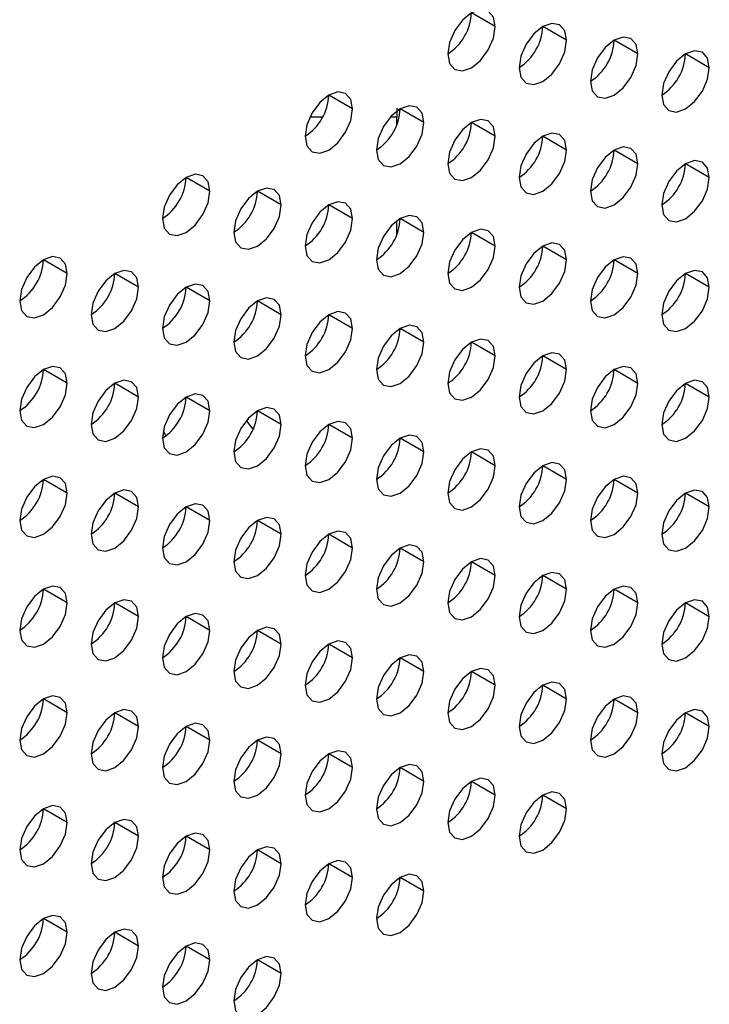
# Model space of a CAD drawing. Header units: millimetres. Extents: x 0 to 1118, y 0 to 864.
# Tile 155 of 256: x 972.54 to 975.96, y 624.49 to 629.37. Entities that reach past the tile are written whole.
import ezdxf

# ---------------------------------------------------------------- set-up
doc = ezdxf.new("R2010")
doc.units = ezdxf.units.MM

msp = doc.modelspace()

# ---------------------------------------------------------------- linework, layer by layer
at = {"color": 7, "linetype": 'Continuous', "lineweight": 25}
for p, q in [((974.8961, 629.3383), (974.7782, 629.4063)), ((975.2496, 629.2702), (975.1318, 629.3382)), ((975.6032, 629.2021), (975.4853, 629.2702)), ((975.9567, 629.134), (975.8389, 629.2021)), ((974.189, 628.9301), (974.0711, 628.9981)), ((974.5425, 628.862), (974.4247, 628.93)), ((974.8961, 628.7939), (974.7782, 628.862)), ((975.2496, 628.7258), (975.1318, 628.7939)), ((975.6032, 628.6578), (975.4853, 628.7258)), ((975.9567, 628.5897), (975.8389, 628.6577)), ((973.4818, 628.5219), (973.364, 628.5899)), ((973.8354, 628.4538), (973.7175, 628.5218)), ((974.189, 628.3857), (974.0711, 628.4538)), ((974.5425, 628.3176), (974.4247, 628.3857)), ((974.8961, 628.2496), (974.7782, 628.3176)), ((975.2496, 628.1815), (975.1318, 628.2495)), ((972.7747, 628.1137), (972.6569, 628.1817)), ((975.6032, 628.1134), (975.4853, 628.1814)), ((973.1283, 628.0456), (973.0104, 628.1136)), ((975.9567, 628.0453), (975.8389, 628.1134)), ((973.4818, 627.9775), (973.364, 628.0455)), ((973.8354, 627.9094), (973.7175, 627.9775)), ((974.189, 627.8414), (974.0711, 627.9094)), ((974.5425, 627.7733), (974.4247, 627.8413)), ((974.8961, 627.7052), (974.7782, 627.7732)), ((975.2496, 627.6371), (975.1318, 627.7052)), ((972.7747, 627.5693), (972.6569, 627.6373)), ((975.6032, 627.569), (975.4853, 627.6371)), ((973.1283, 627.5012), (973.0104, 627.5693)), ((975.9567, 627.501), (975.8389, 627.569)), ((973.4818, 627.4332), (973.364, 627.5012)), ((973.8354, 627.3651), (973.7175, 627.4331)), ((974.189, 627.297), (974.0711, 627.365)), ((974.5425, 627.2289), (974.4247, 627.297)), ((974.8961, 627.1608), (974.7782, 627.2289)), ((975.2496, 627.0928), (975.1318, 627.1608)), ((972.7747, 627.025), (972.6569, 627.093)), ((975.6032, 627.0247), (975.4853, 627.0927)), ((973.1283, 626.9569), (973.0104, 627.0249)), ((975.9567, 626.9566), (975.8389, 627.0246)), ((973.4818, 626.8888), (973.364, 626.9568)), ((973.8354, 626.8207), (973.7175, 626.8887)), ((974.189, 626.7526), (974.0711, 626.8207)), ((974.5425, 626.6846), (974.4247, 626.7526)), ((974.8961, 626.6165), (974.7782, 626.6845)), ((975.2496, 626.5484), (975.1318, 626.6164)), ((972.7747, 626.4806), (972.6569, 626.5486)), ((975.6032, 626.4803), (975.4853, 626.5484)), ((973.1283, 626.4125), (973.0104, 626.4805)), ((975.9567, 626.4122), (975.8389, 626.4803)), ((973.4818, 626.3444), (973.364, 626.4125)), ((973.8354, 626.2764), (973.7175, 626.3444)), ((974.189, 626.2083), (974.0711, 626.2763)), ((974.5425, 626.1402), (974.4247, 626.2082)), ((974.8961, 626.0721), (974.7782, 626.1402)), ((975.2496, 626.004), (975.1318, 626.0721)), ((972.7747, 625.9362), (972.6569, 626.0043)), ((975.6032, 625.936), (975.4853, 626.004)), ((973.1283, 625.8682), (973.0104, 625.9362)), ((975.9567, 625.8679), (975.8389, 625.9359)), ((973.4818, 625.8001), (973.364, 625.8681)), ((973.8354, 625.732), (973.7175, 625.8)), ((974.189, 625.6639), (974.0711, 625.732)), ((974.5425, 625.5958), (974.4247, 625.6639)), ((974.8961, 625.5278), (974.7782, 625.5958)), ((975.2496, 625.4597), (975.1318, 625.5277)), ((972.7747, 625.3919), (972.6569, 625.4599)), ((973.1283, 625.3238), (973.0104, 625.3918)), ((973.4818, 625.2557), (973.364, 625.3237)), ((973.8354, 625.1876), (973.7175, 625.2557)), ((974.189, 625.1196), (974.0711, 625.1876)), ((974.5425, 625.0515), (974.4247, 625.1195)), ((972.7747, 624.8475), (972.6569, 624.9155)), ((973.1283, 624.7794), (973.0104, 624.8475)), ((973.4818, 624.7114), (973.364, 624.7794)), ((973.8354, 624.6433), (973.7175, 624.7113))]:
    msp.add_line(p, q, dxfattribs=at)
at = {"color": 8, "linetype": 'Continuous', "lineweight": 25}
for p, q in [((974.0401, 628.8883), (973.9764, 628.8883)), ((974.4078, 628.8883), (974.3746, 628.8883)), ((974.4078, 628.8501), (974.4078, 628.8883)), ((974.4078, 628.3058), (974.4078, 628.3746)), ((973.2502, 627.3347), (973.2629, 627.3081))]:
    msp.add_line(p, q, dxfattribs=at)
at = {"color": 7, "linetype": 'Continuous', "lineweight": 25, "flags": 128}
for points in [[(974.8961, 629.3383), (974.8871, 629.3852), (974.8615, 629.4146), (974.8233, 629.422), (974.7782, 629.4063), (974.7331, 629.3699), (974.6949, 629.3184), (974.6693, 629.2595), (974.6604, 629.2022)], [(974.6604, 629.2022), (974.6693, 629.1553), (974.6949, 629.1259), (974.7331, 629.1185), (974.7782, 629.1342), (974.8233, 629.1706), (974.8615, 629.2221), (974.8871, 629.281), (974.8961, 629.3383)], [(975.2496, 629.2702), (975.2406, 629.3171), (975.2151, 629.3465), (975.1769, 629.3539), (975.1318, 629.3383), (975.0867, 629.3019), (975.0484, 629.2503), (975.0229, 629.1914), (975.0139, 629.1341)], [(975.6032, 629.2021), (975.5942, 629.249), (975.5686, 629.2784), (975.5304, 629.2859), (975.4853, 629.2702), (975.4402, 629.2338), (975.402, 629.1822), (975.3764, 629.1233), (975.3675, 629.0661)], [(975.0139, 629.1341), (975.0229, 629.0872), (975.0484, 629.0578), (975.0867, 629.0504), (975.1318, 629.0661), (975.1769, 629.1025), (975.2151, 629.154), (975.2406, 629.2129), (975.2496, 629.2702)], [(975.3675, 629.0661), (975.3764, 629.0192), (975.402, 628.9898), (975.4402, 628.9823), (975.4853, 628.998), (975.5304, 629.0344), (975.5686, 629.086), (975.5942, 629.1449), (975.6032, 629.2021)], [(975.9567, 629.134), (975.9477, 629.1809), (975.9222, 629.2104), (975.884, 629.2178), (975.8389, 629.2021), (975.7938, 629.1657), (975.7555, 629.1141), (975.73, 629.0552), (975.721, 628.998)], [(975.721, 628.998), (975.73, 628.9511), (975.7555, 628.9217), (975.7938, 628.9142), (975.8389, 628.9299), (975.884, 628.9663), (975.9222, 629.0179), (975.9477, 629.0768), (975.9567, 629.134)], [(974.189, 628.9301), (974.18, 628.977), (974.1544, 629.0064), (974.1162, 629.0138), (974.0711, 628.9981), (974.026, 628.9617), (973.9878, 628.9102), (973.9622, 628.8513), (973.9533, 628.794)], [(974.5425, 628.862), (974.5335, 628.9089), (974.508, 628.9383), (974.4698, 628.9457), (974.4247, 628.9301), (974.3796, 628.8937), (974.3413, 628.8421), (974.3158, 628.7832), (974.3068, 628.7259)], [(973.9533, 628.794), (973.9622, 628.7471), (973.9878, 628.7177), (974.026, 628.7103), (974.0711, 628.726), (974.1162, 628.7624), (974.1544, 628.8139), (974.18, 628.8728), (974.189, 628.9301)], [(974.3068, 628.7259), (974.3158, 628.679), (974.3413, 628.6496), (974.3796, 628.6422), (974.4247, 628.6579), (974.4698, 628.6943), (974.508, 628.7458), (974.5335, 628.8047), (974.5425, 628.862)], [(974.8961, 628.7939), (974.8871, 628.8408), (974.8615, 628.8702), (974.8233, 628.8777), (974.7782, 628.862), (974.7331, 628.8256), (974.6949, 628.774), (974.6693, 628.7151), (974.6604, 628.6579)], [(974.6604, 628.6579), (974.6693, 628.611), (974.6949, 628.5816), (974.7331, 628.5741), (974.7782, 628.5898), (974.8233, 628.6262), (974.8615, 628.6778), (974.8871, 628.7367), (974.8961, 628.7939)], [(975.2496, 628.7258), (975.2406, 628.7727), (975.2151, 628.8021), (975.1769, 628.8096), (975.1318, 628.7939), (975.0867, 628.7575), (975.0484, 628.7059), (975.0229, 628.647), (975.0139, 628.5898)], [(975.6032, 628.6578), (975.5942, 628.7047), (975.5686, 628.7341), (975.5304, 628.7415), (975.4853, 628.7258), (975.4402, 628.6894), (975.402, 628.6379), (975.3764, 628.579), (975.3675, 628.5217)], [(975.0139, 628.5898), (975.0229, 628.5429), (975.0484, 628.5135), (975.0867, 628.506), (975.1318, 628.5217), (975.1769, 628.5581), (975.2151, 628.6097), (975.2406, 628.6686), (975.2496, 628.7258)], [(975.3675, 628.5217), (975.3764, 628.4748), (975.402, 628.4454), (975.4402, 628.438), (975.4853, 628.4536), (975.5304, 628.49), (975.5686, 628.5416), (975.5942, 628.6005), (975.6032, 628.6578)], [(975.9567, 628.5897), (975.9477, 628.6366), (975.9222, 628.666), (975.884, 628.6734), (975.8389, 628.6577), (975.7938, 628.6213), (975.7555, 628.5698), (975.73, 628.5109), (975.721, 628.4536)], [(973.4818, 628.5219), (973.4729, 628.5688), (973.4473, 628.5982), (973.4091, 628.6056), (973.364, 628.5899), (973.3189, 628.5535), (973.2807, 628.502), (973.2551, 628.4431), (973.2461, 628.3858)], [(975.721, 628.4536), (975.73, 628.4067), (975.7555, 628.3773), (975.7938, 628.3699), (975.8389, 628.3856), (975.884, 628.422), (975.9222, 628.4735), (975.9477, 628.5324), (975.9567, 628.5897)], [(973.2461, 628.3858), (973.2551, 628.3389), (973.2807, 628.3095), (973.3189, 628.3021), (973.364, 628.3178), (973.4091, 628.3541), (973.4473, 628.4057), (973.4729, 628.4646), (973.4818, 628.5219)], [(973.8354, 628.4538), (973.8264, 628.5007), (973.8009, 628.5301), (973.7626, 628.5375), (973.7175, 628.5219), (973.6724, 628.4855), (973.6342, 628.4339), (973.6087, 628.375), (973.5997, 628.3177)], [(973.5997, 628.3177), (973.6087, 628.2708), (973.6342, 628.2414), (973.6724, 628.234), (973.7175, 628.2497), (973.7626, 628.2861), (973.8009, 628.3376), (973.8264, 628.3965), (973.8354, 628.4538)], [(974.189, 628.3857), (974.18, 628.4326), (974.1544, 628.462), (974.1162, 628.4695), (974.0711, 628.4538), (974.026, 628.4174), (973.9878, 628.3658), (973.9622, 628.3069), (973.9533, 628.2497)], [(974.5425, 628.3176), (974.5335, 628.3645), (974.508, 628.3939), (974.4698, 628.4014), (974.4247, 628.3857), (974.3796, 628.3493), (974.3413, 628.2977), (974.3158, 628.2388), (974.3068, 628.1816)], [(973.9533, 628.2497), (973.9622, 628.2028), (973.9878, 628.1733), (974.026, 628.1659), (974.0711, 628.1816), (974.1162, 628.218), (974.1544, 628.2696), (974.18, 628.3285), (974.189, 628.3857)], [(974.3068, 628.1816), (974.3158, 628.1347), (974.3413, 628.1053), (974.3796, 628.0978), (974.4247, 628.1135), (974.4698, 628.1499), (974.508, 628.2015), (974.5335, 628.2604), (974.5425, 628.3176)], [(974.8961, 628.2496), (974.8871, 628.2965), (974.8615, 628.3259), (974.8233, 628.3333), (974.7782, 628.3176), (974.7331, 628.2812), (974.6949, 628.2297), (974.6693, 628.1708), (974.6604, 628.1135)], [(974.6604, 628.1135), (974.6693, 628.0666), (974.6949, 628.0372), (974.7331, 628.0298), (974.7782, 628.0454), (974.8233, 628.0818), (974.8615, 628.1334), (974.8871, 628.1923), (974.8961, 628.2496)], [(975.2496, 628.1815), (975.2406, 628.2284), (975.2151, 628.2578), (975.1769, 628.2652), (975.1318, 628.2495), (975.0867, 628.2131), (975.0484, 628.1616), (975.0229, 628.1027), (975.0139, 628.0454)], [(972.7747, 628.1137), (972.7658, 628.1606), (972.7402, 628.19), (972.702, 628.1974), (972.6569, 628.1817), (972.6118, 628.1453), (972.5736, 628.0938), (972.548, 628.0349), (972.539, 627.9776)], [(975.0139, 628.0454), (975.0229, 627.9985), (975.0484, 627.9691), (975.0867, 627.9617), (975.1318, 627.9774), (975.1769, 628.0138), (975.2151, 628.0653), (975.2406, 628.1242), (975.2496, 628.1815)], [(975.6032, 628.1134), (975.5942, 628.1603), (975.5686, 628.1897), (975.5304, 628.1971), (975.4853, 628.1815), (975.4402, 628.1451), (975.402, 628.0935), (975.3764, 628.0346), (975.3675, 627.9773)], [(972.539, 627.9776), (972.548, 627.9307), (972.5736, 627.9013), (972.6118, 627.8939), (972.6569, 627.9095), (972.702, 627.9459), (972.7402, 627.9975), (972.7658, 628.0564), (972.7747, 628.1137)], [(973.1283, 628.0456), (973.1193, 628.0925), (973.0938, 628.1219), (973.0555, 628.1293), (973.0104, 628.1136), (972.9653, 628.0773), (972.9271, 628.0257), (972.9016, 627.9668), (972.8926, 627.9095)], [(975.3675, 627.9773), (975.3764, 627.9304), (975.402, 627.901), (975.4402, 627.8936), (975.4853, 627.9093), (975.5304, 627.9457), (975.5686, 627.9972), (975.5942, 628.0561), (975.6032, 628.1134)], [(975.9567, 628.0453), (975.9477, 628.0922), (975.9222, 628.1216), (975.884, 628.1291), (975.8389, 628.1134), (975.7938, 628.077), (975.7555, 628.0254), (975.73, 627.9665), (975.721, 627.9093)], [(973.4818, 627.9775), (973.4729, 628.0244), (973.4473, 628.0538), (973.4091, 628.0612), (973.364, 628.0456), (973.3189, 628.0092), (973.2807, 627.9576), (973.2551, 627.8987), (973.2461, 627.8414)], [(972.8926, 627.9095), (972.9016, 627.8626), (972.9271, 627.8332), (972.9653, 627.8258), (973.0104, 627.8415), (973.0555, 627.8779), (973.0938, 627.9294), (973.1193, 627.9883), (973.1283, 628.0456)], [(975.721, 627.9093), (975.73, 627.8624), (975.7555, 627.833), (975.7938, 627.8255), (975.8389, 627.8412), (975.884, 627.8776), (975.9222, 627.9292), (975.9477, 627.9881), (975.9567, 628.0453)], [(973.2461, 627.8414), (973.2551, 627.7945), (973.2807, 627.7651), (973.3189, 627.7577), (973.364, 627.7734), (973.4091, 627.8098), (973.4473, 627.8614), (973.4729, 627.9203), (973.4818, 627.9775)], [(973.8354, 627.9094), (973.8264, 627.9563), (973.8009, 627.9857), (973.7626, 627.9932), (973.7175, 627.9775), (973.6724, 627.9411), (973.6342, 627.8895), (973.6087, 627.8306), (973.5997, 627.7734)], [(973.5997, 627.7734), (973.6087, 627.7265), (973.6342, 627.6971), (973.6724, 627.6896), (973.7175, 627.7053), (973.7626, 627.7417), (973.8009, 627.7933), (973.8264, 627.8522), (973.8354, 627.9094)], [(974.189, 627.8414), (974.18, 627.8883), (974.1544, 627.9177), (974.1162, 627.9251), (974.0711, 627.9094), (974.026, 627.873), (973.9878, 627.8214), (973.9622, 627.7625), (973.9533, 627.7053)], [(973.9533, 627.7053), (973.9622, 627.6584), (973.9878, 627.629), (974.026, 627.6216), (974.0711, 627.6372), (974.1162, 627.6736), (974.1544, 627.7252), (974.18, 627.7841), (974.189, 627.8414)], [(974.5425, 627.7733), (974.5335, 627.8202), (974.508, 627.8496), (974.4698, 627.857), (974.4247, 627.8413), (974.3796, 627.8049), (974.3413, 627.7534), (974.3158, 627.6945), (974.3068, 627.6372)], [(974.3068, 627.6372), (974.3158, 627.5903), (974.3413, 627.5609), (974.3796, 627.5535), (974.4247, 627.5692), (974.4698, 627.6056), (974.508, 627.6571), (974.5335, 627.716), (974.5425, 627.7733)], [(974.8961, 627.7052), (974.8871, 627.7521), (974.8615, 627.7815), (974.8233, 627.7889), (974.7782, 627.7733), (974.7331, 627.7369), (974.6949, 627.6853), (974.6693, 627.6264), (974.6604, 627.5691)], [(975.2496, 627.6371), (975.2406, 627.684), (975.2151, 627.7134), (975.1769, 627.7209), (975.1318, 627.7052), (975.0867, 627.6688), (975.0484, 627.6172), (975.0229, 627.5583), (975.0139, 627.5011)], [(974.6604, 627.5691), (974.6693, 627.5222), (974.6949, 627.4928), (974.7331, 627.4854), (974.7782, 627.5011), (974.8233, 627.5375), (974.8615, 627.589), (974.8871, 627.6479), (974.8961, 627.7052)], [(972.7747, 627.5693), (972.7658, 627.6162), (972.7402, 627.6456), (972.702, 627.653), (972.6569, 627.6374), (972.6118, 627.601), (972.5736, 627.5494), (972.548, 627.4905), (972.539, 627.4332)], [(975.0139, 627.5011), (975.0229, 627.4542), (975.0484, 627.4248), (975.0867, 627.4173), (975.1318, 627.433), (975.1769, 627.4694), (975.2151, 627.521), (975.2406, 627.5799), (975.2496, 627.6371)], [(975.6032, 627.569), (975.5942, 627.6159), (975.5686, 627.6453), (975.5304, 627.6528), (975.4853, 627.6371), (975.4402, 627.6007), (975.402, 627.5491), (975.3764, 627.4902), (975.3675, 627.433)], [(972.539, 627.4332), (972.548, 627.3863), (972.5736, 627.3569), (972.6118, 627.3495), (972.6569, 627.3652), (972.702, 627.4016), (972.7402, 627.4532), (972.7658, 627.5121), (972.7747, 627.5693)], [(973.1283, 627.5012), (973.1193, 627.5481), (973.0938, 627.5775), (973.0555, 627.585), (973.0104, 627.5693), (972.9653, 627.5329), (972.9271, 627.4813), (972.9016, 627.4224), (972.8926, 627.3652)], [(975.3675, 627.433), (975.3764, 627.3861), (975.402, 627.3567), (975.4402, 627.3492), (975.4853, 627.3649), (975.5304, 627.4013), (975.5686, 627.4529), (975.5942, 627.5118), (975.6032, 627.569)], [(975.9567, 627.501), (975.9477, 627.5479), (975.9222, 627.5773), (975.884, 627.5847), (975.8389, 627.569), (975.7938, 627.5326), (975.7555, 627.4811), (975.73, 627.4222), (975.721, 627.3649)], [(972.8926, 627.3652), (972.9016, 627.3183), (972.9271, 627.2889), (972.9653, 627.2814), (973.0104, 627.2971), (973.0555, 627.3335), (973.0938, 627.3851), (973.1193, 627.444), (973.1283, 627.5012)], [(973.4818, 627.4332), (973.4729, 627.4801), (973.4473, 627.5095), (973.4091, 627.5169), (973.364, 627.5012), (973.3189, 627.4648), (973.2807, 627.4132), (973.2551, 627.3543), (973.2461, 627.2971)], [(975.721, 627.3649), (975.73, 627.318), (975.7555, 627.2886), (975.7938, 627.2812), (975.8389, 627.2968), (975.884, 627.3332), (975.9222, 627.3848), (975.9477, 627.4437), (975.9567, 627.501)], [(973.2461, 627.2971), (973.2551, 627.2502), (973.2807, 627.2208), (973.3189, 627.2134), (973.364, 627.229), (973.4091, 627.2654), (973.4473, 627.317), (973.4729, 627.3759), (973.4818, 627.4332)], [(973.8354, 627.3651), (973.8264, 627.412), (973.8009, 627.4414), (973.7626, 627.4488), (973.7175, 627.4331), (973.6724, 627.3967), (973.6342, 627.3452), (973.6087, 627.2863), (973.5997, 627.229)], [(974.189, 627.297), (974.18, 627.3439), (974.1544, 627.3733), (974.1162, 627.3807), (974.0711, 627.3651), (974.026, 627.3287), (973.9878, 627.2771), (973.9622, 627.2182), (973.9533, 627.1609)], [(973.5997, 627.229), (973.6087, 627.1821), (973.6342, 627.1527), (973.6724, 627.1453), (973.7175, 627.161), (973.7626, 627.1973), (973.8009, 627.2489), (973.8264, 627.3078), (973.8354, 627.3651)], [(973.9533, 627.1609), (973.9622, 627.114), (973.9878, 627.0846), (974.026, 627.0772), (974.0711, 627.0929), (974.1162, 627.1293), (974.1544, 627.1808), (974.18, 627.2397), (974.189, 627.297)], [(974.5425, 627.2289), (974.5335, 627.2758), (974.508, 627.3052), (974.4698, 627.3127), (974.4247, 627.297), (974.3796, 627.2606), (974.3413, 627.209), (974.3158, 627.1501), (974.3068, 627.0929)], [(974.3068, 627.0929), (974.3158, 627.046), (974.3413, 627.0165), (974.3796, 627.0091), (974.4247, 627.0248), (974.4698, 627.0612), (974.508, 627.1128), (974.5335, 627.1717), (974.5425, 627.2289)], [(974.8961, 627.1608), (974.8871, 627.2077), (974.8615, 627.2371), (974.8233, 627.2446), (974.7782, 627.2289), (974.7331, 627.1925), (974.6949, 627.1409), (974.6693, 627.082), (974.6604, 627.0248)], [(975.2496, 627.0928), (975.2406, 627.1397), (975.2151, 627.1691), (975.1769, 627.1765), (975.1318, 627.1608), (975.0867, 627.1244), (975.0484, 627.0729), (975.0229, 627.014), (975.0139, 626.9567)], [(974.6604, 627.0248), (974.6693, 626.9779), (974.6949, 626.9485), (974.7331, 626.941), (974.7782, 626.9567), (974.8233, 626.9931), (974.8615, 627.0447), (974.8871, 627.1036), (974.8961, 627.1608)], [(972.7747, 627.025), (972.7658, 627.0719), (972.7402, 627.1013), (972.702, 627.1087), (972.6569, 627.093), (972.6118, 627.0566), (972.5736, 627.005), (972.548, 626.9461), (972.539, 626.8889)], [(975.0139, 626.9567), (975.0229, 626.9098), (975.0484, 626.8804), (975.0867, 626.873), (975.1318, 626.8886), (975.1769, 626.925), (975.2151, 626.9766), (975.2406, 627.0355), (975.2496, 627.0928)], [(975.6032, 627.0247), (975.5942, 627.0716), (975.5686, 627.101), (975.5304, 627.1084), (975.4853, 627.0927), (975.4402, 627.0563), (975.402, 627.0048), (975.3764, 626.9459), (975.3675, 626.8886)], [(973.1283, 626.9569), (973.1193, 627.0038), (973.0938, 627.0332), (973.0555, 627.0406), (973.0104, 627.0249), (972.9653, 626.9885), (972.9271, 626.937), (972.9016, 626.8781), (972.8926, 626.8208)], [(975.9567, 626.9566), (975.9477, 627.0035), (975.9222, 627.0329), (975.884, 627.0403), (975.8389, 627.0247), (975.7938, 626.9883), (975.7555, 626.9367), (975.73, 626.8778), (975.721, 626.8205)], [(972.539, 626.8889), (972.548, 626.842), (972.5736, 626.8126), (972.6118, 626.8051), (972.6569, 626.8208), (972.702, 626.8572), (972.7402, 626.9088), (972.7658, 626.9677), (972.7747, 627.025)], [(975.3675, 626.8886), (975.3764, 626.8417), (975.402, 626.8123), (975.4402, 626.8049), (975.4853, 626.8206), (975.5304, 626.857), (975.5686, 626.9085), (975.5942, 626.9674), (975.6032, 627.0247)], [(972.8926, 626.8208), (972.9016, 626.7739), (972.9271, 626.7445), (972.9653, 626.7371), (973.0104, 626.7527), (973.0555, 626.7891), (973.0938, 626.8407), (973.1193, 626.8996), (973.1283, 626.9569)], [(973.4818, 626.8888), (973.4729, 626.9357), (973.4473, 626.9651), (973.4091, 626.9725), (973.364, 626.9569), (973.3189, 626.9205), (973.2807, 626.8689), (973.2551, 626.81), (973.2461, 626.7527)], [(975.721, 626.8205), (975.73, 626.7736), (975.7555, 626.7442), (975.7938, 626.7368), (975.8389, 626.7525), (975.884, 626.7889), (975.9222, 626.8404), (975.9477, 626.8993), (975.9567, 626.9566)], [(973.2461, 626.7527), (973.2551, 626.7058), (973.2807, 626.6764), (973.3189, 626.669), (973.364, 626.6847), (973.4091, 626.7211), (973.4473, 626.7726), (973.4729, 626.8315), (973.4818, 626.8888)], [(973.8354, 626.8207), (973.8264, 626.8676), (973.8009, 626.897), (973.7626, 626.9044), (973.7175, 626.8888), (973.6724, 626.8524), (973.6342, 626.8008), (973.6087, 626.7419), (973.5997, 626.6846)], [(974.189, 626.7526), (974.18, 626.7995), (974.1544, 626.8289), (974.1162, 626.8364), (974.0711, 626.8207), (974.026, 626.7843), (973.9878, 626.7327), (973.9622, 626.6738), (973.9533, 626.6166)], [(973.5997, 626.6846), (973.6087, 626.6377), (973.6342, 626.6083), (973.6724, 626.6009), (973.7175, 626.6166), (973.7626, 626.653), (973.8009, 626.7046), (973.8264, 626.7635), (973.8354, 626.8207)], [(973.9533, 626.6166), (973.9622, 626.5697), (973.9878, 626.5403), (974.026, 626.5328), (974.0711, 626.5485), (974.1162, 626.5849), (974.1544, 626.6365), (974.18, 626.6954), (974.189, 626.7526)], [(974.5425, 626.6846), (974.5335, 626.7315), (974.508, 626.7609), (974.4698, 626.7683), (974.4247, 626.7526), (974.3796, 626.7162), (974.3413, 626.6646), (974.3158, 626.6057), (974.3068, 626.5485)], [(974.8961, 626.6165), (974.8871, 626.6634), (974.8615, 626.6928), (974.8233, 626.7002), (974.7782, 626.6845), (974.7331, 626.6481), (974.6949, 626.5966), (974.6693, 626.5377), (974.6604, 626.4804)], [(974.3068, 626.5485), (974.3158, 626.5016), (974.3413, 626.4722), (974.3796, 626.4648), (974.4247, 626.4804), (974.4698, 626.5168), (974.508, 626.5684), (974.5335, 626.6273), (974.5425, 626.6846)], [(974.6604, 626.4804), (974.6693, 626.4335), (974.6949, 626.4041), (974.7331, 626.3967), (974.7782, 626.4124), (974.8233, 626.4488), (974.8615, 626.5003), (974.8871, 626.5592), (974.8961, 626.6165)], [(975.2496, 626.5484), (975.2406, 626.5953), (975.2151, 626.6247), (975.1769, 626.6321), (975.1318, 626.6165), (975.0867, 626.5801), (975.0484, 626.5285), (975.0229, 626.4696), (975.0139, 626.4123)], [(972.7747, 626.4806), (972.7658, 626.5275), (972.7402, 626.5569), (972.702, 626.5643), (972.6569, 626.5486), (972.6118, 626.5123), (972.5736, 626.4607), (972.548, 626.4018), (972.539, 626.3445)], [(975.0139, 626.4123), (975.0229, 626.3654), (975.0484, 626.336), (975.0867, 626.3286), (975.1318, 626.3443), (975.1769, 626.3807), (975.2151, 626.4322), (975.2406, 626.4911), (975.2496, 626.5484)], [(975.6032, 626.4803), (975.5942, 626.5272), (975.5686, 626.5566), (975.5304, 626.5641), (975.4853, 626.5484), (975.4402, 626.512), (975.402, 626.4604), (975.3764, 626.4015), (975.3675, 626.3443)], [(973.1283, 626.4125), (973.1193, 626.4594), (973.0938, 626.4888), (973.0555, 626.4962), (973.0104, 626.4806), (972.9653, 626.4442), (972.9271, 626.3926), (972.9016, 626.3337), (972.8926, 626.2764)], [(975.9567, 626.4122), (975.9477, 626.4591), (975.9222, 626.4885), (975.884, 626.496), (975.8389, 626.4803), (975.7938, 626.4439), (975.7555, 626.3923), (975.73, 626.3334), (975.721, 626.2762)], [(972.539, 626.3445), (972.548, 626.2976), (972.5736, 626.2682), (972.6118, 626.2608), (972.6569, 626.2765), (972.702, 626.3129), (972.7402, 626.3644), (972.7658, 626.4233), (972.7747, 626.4806)], [(975.3675, 626.3443), (975.3764, 626.2974), (975.402, 626.268), (975.4402, 626.2605), (975.4853, 626.2762), (975.5304, 626.3126), (975.5686, 626.3642), (975.5942, 626.4231), (975.6032, 626.4803)], [(972.8926, 626.2764), (972.9016, 626.2295), (972.9271, 626.2001), (972.9653, 626.1927), (973.0104, 626.2084), (973.0555, 626.2448), (973.0938, 626.2964), (973.1193, 626.3553), (973.1283, 626.4125)], [(973.4818, 626.3444), (973.4729, 626.3913), (973.4473, 626.4207), (973.4091, 626.4282), (973.364, 626.4125), (973.3189, 626.3761), (973.2807, 626.3245), (973.2551, 626.2656), (973.2461, 626.2084)], [(975.721, 626.2762), (975.73, 626.2293), (975.7555, 626.1999), (975.7938, 626.1924), (975.8389, 626.2081), (975.884, 626.2445), (975.9222, 626.2961), (975.9477, 626.355), (975.9567, 626.4122)], [(973.8354, 626.2764), (973.8264, 626.3233), (973.8009, 626.3527), (973.7626, 626.3601), (973.7175, 626.3444), (973.6724, 626.308), (973.6342, 626.2564), (973.6087, 626.1975), (973.5997, 626.1403)], [(973.2461, 626.2084), (973.2551, 626.1615), (973.2807, 626.1321), (973.3189, 626.1246), (973.364, 626.1403), (973.4091, 626.1767), (973.4473, 626.2283), (973.4729, 626.2872), (973.4818, 626.3444)], [(973.5997, 626.1403), (973.6087, 626.0934), (973.6342, 626.064), (973.6724, 626.0566), (973.7175, 626.0722), (973.7626, 626.1086), (973.8009, 626.1602), (973.8264, 626.2191), (973.8354, 626.2764)], [(974.189, 626.2083), (974.18, 626.2552), (974.1544, 626.2846), (974.1162, 626.292), (974.0711, 626.2763), (974.026, 626.2399), (973.9878, 626.1884), (973.9622, 626.1295), (973.9533, 626.0722)], [(973.9533, 626.0722), (973.9622, 626.0253), (973.9878, 625.9959), (974.026, 625.9885), (974.0711, 626.0042), (974.1162, 626.0405), (974.1544, 626.0921), (974.18, 626.151), (974.189, 626.2083)], [(974.5425, 626.1402), (974.5335, 626.1871), (974.508, 626.2165), (974.4698, 626.2239), (974.4247, 626.2083), (974.3796, 626.1719), (974.3413, 626.1203), (974.3158, 626.0614), (974.3068, 626.0041)], [(974.8961, 626.0721), (974.8871, 626.119), (974.8615, 626.1484), (974.8233, 626.1559), (974.7782, 626.1402), (974.7331, 626.1038), (974.6949, 626.0522), (974.6693, 625.9933), (974.6604, 625.9361)], [(974.3068, 626.0041), (974.3158, 625.9572), (974.3413, 625.9278), (974.3796, 625.9204), (974.4247, 625.9361), (974.4698, 625.9725), (974.508, 626.024), (974.5335, 626.0829), (974.5425, 626.1402)], [(974.6604, 625.9361), (974.6693, 625.8892), (974.6949, 625.8597), (974.7331, 625.8523), (974.7782, 625.868), (974.8233, 625.9044), (974.8615, 625.956), (974.8871, 626.0149), (974.8961, 626.0721)], [(975.2496, 626.004), (975.2406, 626.0509), (975.2151, 626.0803), (975.1769, 626.0878), (975.1318, 626.0721), (975.0867, 626.0357), (975.0484, 625.9841), (975.0229, 625.9252), (975.0139, 625.868)], [(972.7747, 625.9362), (972.7658, 625.9831), (972.7402, 626.0125), (972.702, 626.02), (972.6569, 626.0043), (972.6118, 625.9679), (972.5736, 625.9163), (972.548, 625.8574), (972.539, 625.8002)], [(975.0139, 625.868), (975.0229, 625.8211), (975.0484, 625.7917), (975.0867, 625.7842), (975.1318, 625.7999), (975.1769, 625.8363), (975.2151, 625.8879), (975.2406, 625.9468), (975.2496, 626.004)], [(975.6032, 625.936), (975.5942, 625.9829), (975.5686, 626.0123), (975.5304, 626.0197), (975.4853, 626.004), (975.4402, 625.9676), (975.402, 625.9161), (975.3764, 625.8572), (975.3675, 625.7999)], [(972.539, 625.8002), (972.548, 625.7533), (972.5736, 625.7239), (972.6118, 625.7164), (972.6569, 625.7321), (972.702, 625.7685), (972.7402, 625.8201), (972.7658, 625.879), (972.7747, 625.9362)], [(973.1283, 625.8682), (973.1193, 625.9151), (973.0938, 625.9445), (973.0555, 625.9519), (973.0104, 625.9362), (972.9653, 625.8998), (972.9271, 625.8482), (972.9016, 625.7893), (972.8926, 625.7321)], [(975.3675, 625.7999), (975.3764, 625.753), (975.402, 625.7236), (975.4402, 625.7162), (975.4853, 625.7318), (975.5304, 625.7682), (975.5686, 625.8198), (975.5942, 625.8787), (975.6032, 625.936)], [(975.9567, 625.8679), (975.9477, 625.9148), (975.9222, 625.9442), (975.884, 625.9516), (975.8389, 625.9359), (975.7938, 625.8995), (975.7555, 625.848), (975.73, 625.7891), (975.721, 625.7318)], [(972.8926, 625.7321), (972.9016, 625.6852), (972.9271, 625.6558), (972.9653, 625.6484), (973.0104, 625.664), (973.0555, 625.7004), (973.0938, 625.752), (973.1193, 625.8109), (973.1283, 625.8682)], [(973.4818, 625.8001), (973.4729, 625.847), (973.4473, 625.8764), (973.4091, 625.8838), (973.364, 625.8681), (973.3189, 625.8317), (973.2807, 625.7802), (973.2551, 625.7213), (973.2461, 625.664)], [(975.721, 625.7318), (975.73, 625.6849), (975.7555, 625.6555), (975.7938, 625.6481), (975.8389, 625.6638), (975.884, 625.7002), (975.9222, 625.7517), (975.9477, 625.8106), (975.9567, 625.8679)], [(973.8354, 625.732), (973.8264, 625.7789), (973.8009, 625.8083), (973.7626, 625.8157), (973.7175, 625.8001), (973.6724, 625.7637), (973.6342, 625.7121), (973.6087, 625.6532), (973.5997, 625.5959)], [(973.2461, 625.664), (973.2551, 625.6171), (973.2807, 625.5877), (973.3189, 625.5803), (973.364, 625.5959), (973.4091, 625.6323), (973.4473, 625.6839), (973.4729, 625.7428), (973.4818, 625.8001)], [(973.5997, 625.5959), (973.6087, 625.549), (973.6342, 625.5196), (973.6724, 625.5122), (973.7175, 625.5279), (973.7626, 625.5643), (973.8009, 625.6158), (973.8264, 625.6747), (973.8354, 625.732)], [(974.189, 625.6639), (974.18, 625.7108), (974.1544, 625.7402), (974.1162, 625.7476), (974.0711, 625.732), (974.026, 625.6956), (973.9878, 625.644), (973.9622, 625.5851), (973.9533, 625.5278)], [(973.9533, 625.5278), (973.9622, 625.4809), (973.9878, 625.4515), (974.026, 625.4441), (974.0711, 625.4598), (974.1162, 625.4962), (974.1544, 625.5478), (974.18, 625.6067), (974.189, 625.6639)], [(974.5425, 625.5958), (974.5335, 625.6427), (974.508, 625.6721), (974.4698, 625.6796), (974.4247, 625.6639), (974.3796, 625.6275), (974.3413, 625.5759), (974.3158, 625.517), (974.3068, 625.4598)], [(974.3068, 625.4598), (974.3158, 625.4129), (974.3413, 625.3835), (974.3796, 625.376), (974.4247, 625.3917), (974.4698, 625.4281), (974.508, 625.4797), (974.5335, 625.5386), (974.5425, 625.5958)], [(974.8961, 625.5278), (974.8871, 625.5747), (974.8615, 625.6041), (974.8233, 625.6115), (974.7782, 625.5958), (974.7331, 625.5594), (974.6949, 625.5078), (974.6693, 625.449), (974.6604, 625.3917)], [(974.6604, 625.3917), (974.6693, 625.3448), (974.6949, 625.3154), (974.7331, 625.308), (974.7782, 625.3236), (974.8233, 625.36), (974.8615, 625.4116), (974.8871, 625.4705), (974.8961, 625.5278)], [(975.2496, 625.4597), (975.2406, 625.5066), (975.2151, 625.536), (975.1769, 625.5434), (975.1318, 625.5277), (975.0867, 625.4913), (975.0484, 625.4398), (975.0229, 625.3809), (975.0139, 625.3236)], [(972.7747, 625.3919), (972.7658, 625.4388), (972.7402, 625.4682), (972.702, 625.4756), (972.6569, 625.4599), (972.6118, 625.4235), (972.5736, 625.372), (972.548, 625.3131), (972.539, 625.2558)], [(975.0139, 625.3236), (975.0229, 625.2767), (975.0484, 625.2473), (975.0867, 625.2399), (975.1318, 625.2556), (975.1769, 625.292), (975.2151, 625.3435), (975.2406, 625.4024), (975.2496, 625.4597)], [(972.539, 625.2558), (972.548, 625.2089), (972.5736, 625.1795), (972.6118, 625.1721), (972.6569, 625.1877), (972.702, 625.2241), (972.7402, 625.2757), (972.7658, 625.3346), (972.7747, 625.3919)], [(973.1283, 625.3238), (973.1193, 625.3707), (973.0938, 625.4001), (973.0555, 625.4075), (973.0104, 625.3918), (972.9653, 625.3555), (972.9271, 625.3039), (972.9016, 625.245), (972.8926, 625.1877)], [(972.8926, 625.1877), (972.9016, 625.1408), (972.9271, 625.1114), (972.9653, 625.104), (973.0104, 625.1197), (973.0555, 625.1561), (973.0938, 625.2076), (973.1193, 625.2665), (973.1283, 625.3238)], [(973.4818, 625.2557), (973.4729, 625.3026), (973.4473, 625.332), (973.4091, 625.3394), (973.364, 625.3238), (973.3189, 625.2874), (973.2807, 625.2358), (973.2551, 625.1769), (973.2461, 625.1196)], [(973.2461, 625.1196), (973.2551, 625.0727), (973.2807, 625.0433), (973.3189, 625.0359), (973.364, 625.0516), (973.4091, 625.088), (973.4473, 625.1396), (973.4729, 625.1985), (973.4818, 625.2557)], [(973.8354, 625.1876), (973.8264, 625.2345), (973.8009, 625.2639), (973.7626, 625.2714), (973.7175, 625.2557), (973.6724, 625.2193), (973.6342, 625.1677), (973.6087, 625.1088), (973.5997, 625.0516)], [(973.5997, 625.0516), (973.6087, 625.0047), (973.6342, 624.9753), (973.6724, 624.9678), (973.7175, 624.9835), (973.7626, 625.0199), (973.8009, 625.0715), (973.8264, 625.1304), (973.8354, 625.1876)], [(974.189, 625.1196), (974.18, 625.1665), (974.1544, 625.1959), (974.1162, 625.2033), (974.0711, 625.1876), (974.026, 625.1512), (973.9878, 625.0996), (973.9622, 625.0407), (973.9533, 624.9835)], [(974.5425, 625.0515), (974.5335, 625.0984), (974.508, 625.1278), (974.4698, 625.1352), (974.4247, 625.1195), (974.3796, 625.0831), (974.3413, 625.0316), (974.3158, 624.9727), (974.3068, 624.9154)], [(973.9533, 624.9835), (973.9622, 624.9366), (973.9878, 624.9072), (974.026, 624.8998), (974.0711, 624.9154), (974.1162, 624.9518), (974.1544, 625.0034), (974.18, 625.0623), (974.189, 625.1196)], [(974.3068, 624.9154), (974.3158, 624.8685), (974.3413, 624.8391), (974.3796, 624.8317), (974.4247, 624.8474), (974.4698, 624.8837), (974.508, 624.9353), (974.5335, 624.9942), (974.5425, 625.0515)], [(972.7747, 624.8475), (972.7658, 624.8944), (972.7402, 624.9238), (972.702, 624.9312), (972.6569, 624.9156), (972.6118, 624.8792), (972.5736, 624.8276), (972.548, 624.7687), (972.539, 624.7114)], [(972.539, 624.7114), (972.548, 624.6645), (972.5736, 624.6351), (972.6118, 624.6277), (972.6569, 624.6434), (972.702, 624.6798), (972.7402, 624.7314), (972.7658, 624.7902), (972.7747, 624.8475)], [(973.1283, 624.7794), (973.1193, 624.8263), (973.0938, 624.8557), (973.0555, 624.8632), (973.0104, 624.8475), (972.9653, 624.8111), (972.9271, 624.7595), (972.9016, 624.7006), (972.8926, 624.6434)], [(973.4818, 624.7114), (973.4729, 624.7583), (973.4473, 624.7877), (973.4091, 624.7951), (973.364, 624.7794), (973.3189, 624.743), (973.2807, 624.6914), (973.2551, 624.6325), (973.2461, 624.5753)], [(972.8926, 624.6434), (972.9016, 624.5965), (972.9271, 624.5671), (972.9653, 624.5596), (973.0104, 624.5753), (973.0555, 624.6117), (973.0938, 624.6633), (973.1193, 624.7222), (973.1283, 624.7794)], [(973.2461, 624.5753), (973.2551, 624.5284), (973.2807, 624.499), (973.3189, 624.4916), (973.364, 624.5072), (973.4091, 624.5436), (973.4473, 624.5952), (973.4729, 624.6541), (973.4818, 624.7114)], [(973.8354, 624.6433), (973.8264, 624.6902), (973.8009, 624.7196), (973.7626, 624.727), (973.7175, 624.7113), (973.6724, 624.6749), (973.6342, 624.6234), (973.6087, 624.5645), (973.5997, 624.5072)], [(973.5997, 624.5072), (973.6087, 624.4603), (973.6342, 624.4309), (973.6724, 624.4235), (973.7175, 624.4391), (973.7626, 624.4755), (973.8009, 624.5271), (973.8264, 624.586), (973.8354, 624.6433)]]:
    msp.add_lwpolyline(points, dxfattribs=at)
at = {"color": 8, "linetype": 'Continuous', "lineweight": 25, "flags": 128}
msp.add_lwpolyline([(973.6618, 627.3848), (973.6766, 627.3647), (973.6954, 627.3409)], dxfattribs=at)
at = {"color": 7, "linetype": 'Continuous', "lineweight": 25}
for centre, radius, start, end in [((974.5223, 629.418), 0.2561, 302.6055, 357.3945), ((974.8759, 629.3499), 0.2561, 302.6055, 357.3945), ((975.2294, 629.2818), 0.2561, 302.6055, 357.3945), ((975.583, 629.2137), 0.2561, 302.6055, 357.3945), ((973.8152, 629.0098), 0.2561, 302.6055, 357.3945), ((975.6521, 628.8881), 1.2443, 177.915, 179.9891), ((974.1688, 628.9417), 0.2561, 302.6055, 357.3945), ((974.5223, 628.8736), 0.2561, 302.6055, 357.3945), ((974.8759, 628.8055), 0.2561, 302.6055, 357.3945), ((975.2294, 628.7374), 0.2561, 302.6055, 357.3945), ((975.583, 628.6694), 0.2561, 302.6055, 357.3945), ((973.1081, 628.6016), 0.2561, 302.6055, 357.3945), ((973.4617, 628.5335), 0.2561, 302.6055, 357.3945), ((973.8152, 628.4654), 0.2561, 302.6055, 357.3945), ((974.1688, 628.3973), 0.2561, 302.6055, 357.3945), ((974.5223, 628.3292), 0.2561, 302.6055, 357.3945), ((974.8759, 628.2612), 0.2561, 302.6055, 357.3945), ((972.401, 628.1933), 0.2561, 302.6055, 357.3945), ((975.2294, 628.1931), 0.2561, 302.6055, 357.3945), ((972.7546, 628.1253), 0.2561, 302.6055, 357.3945), ((975.583, 628.125), 0.2561, 302.6055, 357.3945), ((973.1081, 628.0572), 0.2561, 302.6055, 357.3945), ((973.4617, 627.9891), 0.2561, 302.6055, 357.3945), ((973.8152, 627.921), 0.2561, 302.6055, 357.3945), ((974.1688, 627.853), 0.2561, 302.6055, 357.3945), ((974.5223, 627.7849), 0.2561, 302.6055, 357.3945), ((974.8759, 627.7168), 0.2561, 302.6055, 357.3945), ((972.401, 627.649), 0.2561, 302.6055, 357.3945), ((975.2294, 627.6487), 0.2561, 302.6055, 357.3945), ((972.7546, 627.5809), 0.2561, 302.6055, 357.3945), ((975.583, 627.5806), 0.2561, 302.6055, 357.3945), ((973.1081, 627.5128), 0.2561, 302.6055, 357.3945), ((973.4617, 627.4448), 0.2561, 302.6055, 357.3945), ((973.8152, 627.3767), 0.2561, 302.6055, 357.3945), ((974.1688, 627.3086), 0.2561, 302.6055, 357.3945), ((974.5223, 627.2405), 0.2561, 302.6055, 357.3945), ((974.8759, 627.1724), 0.2561, 302.6055, 357.3945), ((972.401, 627.1046), 0.2561, 302.6055, 357.3945), ((975.2294, 627.1044), 0.2561, 302.6055, 357.3945), ((972.7546, 627.0365), 0.2561, 302.6055, 357.3945), ((975.583, 627.0363), 0.2561, 302.6055, 357.3945), ((973.1081, 626.9685), 0.2561, 302.6055, 357.3945), ((973.4617, 626.9004), 0.2561, 302.6055, 357.3945), ((973.8152, 626.8323), 0.2561, 302.6055, 357.3945), ((974.1688, 626.7642), 0.2561, 302.6055, 357.3945), ((974.5223, 626.6962), 0.2561, 302.6055, 357.3945), ((974.8759, 626.6281), 0.2561, 302.6055, 357.3945), ((972.401, 626.5603), 0.2561, 302.6055, 357.3945), ((975.2294, 626.56), 0.2561, 302.6055, 357.3945), ((972.7546, 626.4922), 0.2561, 302.6055, 357.3945), ((975.583, 626.4919), 0.2561, 302.6055, 357.3945), ((973.1081, 626.4241), 0.2561, 302.6055, 357.3945), ((973.4617, 626.356), 0.2561, 302.6055, 357.3945), ((973.8152, 626.288), 0.2561, 302.6055, 357.3945), ((974.1688, 626.2199), 0.2561, 302.6055, 357.3945), ((974.5223, 626.1518), 0.2561, 302.6055, 357.3945), ((974.8759, 626.0837), 0.2561, 302.6055, 357.3945), ((972.401, 626.0159), 0.2561, 302.6055, 357.3945), ((975.2294, 626.0156), 0.2561, 302.6055, 357.3945), ((972.7546, 625.9478), 0.2561, 302.6055, 357.3945), ((975.583, 625.9476), 0.2561, 302.6055, 357.3945), ((973.1081, 625.8798), 0.2561, 302.6055, 357.3945), ((973.4617, 625.8117), 0.2561, 302.6055, 357.3945), ((973.8152, 625.7436), 0.2561, 302.6055, 357.3945), ((974.1688, 625.6755), 0.2561, 302.6055, 357.3945), ((974.5223, 625.6074), 0.2561, 302.6055, 357.3945), ((974.8759, 625.5394), 0.2561, 302.6055, 357.3945), ((972.401, 625.4715), 0.2561, 302.6055, 357.3945), ((972.7546, 625.4035), 0.2561, 302.6055, 357.3945), ((973.1081, 625.3354), 0.2561, 302.6055, 357.3945), ((973.4617, 625.2673), 0.2561, 302.6055, 357.3945), ((973.8152, 625.1992), 0.2561, 302.6055, 357.3945), ((974.1688, 625.1312), 0.2561, 302.6055, 357.3945), ((972.401, 624.9272), 0.2561, 302.6055, 357.3945), ((972.7546, 624.8591), 0.2561, 302.6055, 357.3945), ((973.1081, 624.791), 0.2561, 302.6055, 357.3945), ((973.4617, 624.723), 0.2561, 302.6055, 357.3945)]:
    msp.add_arc(centre, radius, start, end, dxfattribs=at)

doc.saveas('drawing.dxf')
